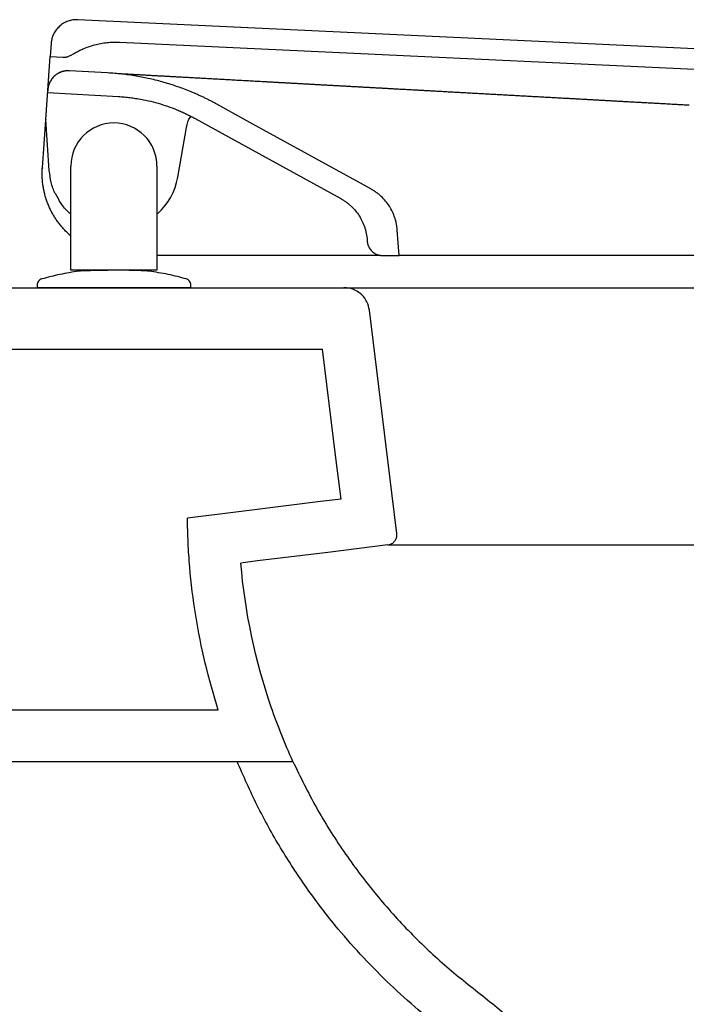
# Model space of a CAD drawing. Header units: millimetres. Extents: x 4630.87 to 4631.42, y 2456.645 to 2457.151.
# Tile 2 of 3: x 4630.992 to 4631.122, y 2456.959 to 2457.151. Entities that reach past the tile are written whole.
import ezdxf

# ---------------------------------------------------------------- set-up
doc = ezdxf.new("R2010")
doc.units = ezdxf.units.MM
doc.layers.add('SANINDUSA', color=3, linetype='Continuous')

msp = doc.modelspace()

# ---------------------------------------------------------------- linework, layer by layer
at = {"layer": 'SANINDUSA'}
for p, q in [((4631.411708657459, 2457.131627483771), (4631.003345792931, 2457.150885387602)), ((4630.998122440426, 2457.146239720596), (4630.9979429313, 2457.143672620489)), ((4631.011482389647, 2457.146497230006), (4631.406457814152, 2457.12787066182)), ((4630.99708321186, 2457.131378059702), (4630.9979429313, 2457.143672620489)), ((4630.9979429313, 2457.143672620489), (4631.000400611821, 2457.143556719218)), ((4631.002150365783, 2457.144021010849), (4631.00215036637, 2457.144021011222)), ((4631.002150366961, 2457.144021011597), (4631.002150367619, 2457.144021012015)), ((4631.009164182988, 2457.140503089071), (4631.001700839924, 2457.140914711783)), ((4630.99749030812, 2457.137199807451), (4630.997451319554, 2457.136642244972)), ((4630.997451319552, 2457.136642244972), (4631.011303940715, 2457.135878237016)), ((4631.037544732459, 2457.130517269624), (4631.030512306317, 2457.134386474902)), ((4630.99642311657, 2457.121938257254), (4630.997082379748, 2457.131366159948)), ((4630.997776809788, 2457.121435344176), (4630.997082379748, 2457.131366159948)), ((4631.026248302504, 2457.13159636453), (4631.035373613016, 2457.126575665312)), ((4631.0228538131, 2457.120121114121), (4631.024569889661, 2457.129853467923)), ((4631.060583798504, 2457.117841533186), (4631.037544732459, 2457.130517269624)), ((4631.035373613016, 2457.126575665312), (4631.054702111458, 2457.115941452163)), ((4630.996423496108, 2457.121938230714), (4630.996422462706, 2457.121923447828)), ((4631.001995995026, 2457.101950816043), (4631.001995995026, 2457.122317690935)), ((4631.018795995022, 2457.122317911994), (4631.018795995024, 2457.101950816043)), ((4631.06608544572, 2457.104822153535), (4631.065738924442, 2457.109777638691)), ((4631.059857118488, 2457.107877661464), (4631.059875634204, 2457.107612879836)), ((4631.062518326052, 2457.104822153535), (4631.018795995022, 2457.104822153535)), ((4631.062868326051, 2457.104822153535), (4631.06608544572, 2457.104822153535)), ((4631.351949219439, 2457.104822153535), (4631.06608544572, 2457.104822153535)), ((4631.002440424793, 2457.101950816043), (4631.001995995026, 2457.101950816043)), ((4631.002613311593, 2457.101950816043), (4631.002440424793, 2457.101950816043)), ((4631.002800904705, 2457.101950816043), (4631.002613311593, 2457.101950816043)), ((4631.002995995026, 2457.101950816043), (4631.002800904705, 2457.101950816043)), ((4631.017795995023, 2457.101950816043), (4631.002995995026, 2457.101950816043)), ((4631.017991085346, 2457.101950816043), (4631.017795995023, 2457.101950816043)), ((4631.018178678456, 2457.101950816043), (4631.017991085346, 2457.101950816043)), ((4631.018795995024, 2457.101950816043), (4631.018178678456, 2457.101950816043)), ((4630.995395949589, 2457.099066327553), (4630.995395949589, 2457.09855111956)), ((4631.025409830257, 2457.098555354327), (4631.025409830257, 2457.09907056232)), ((4630.869884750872, 2457.098555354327), (4631.055329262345, 2457.098555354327)), ((4631.064673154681, 2457.058480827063), (4631.060292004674, 2457.094164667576)), ((4630.909884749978, 2457.086555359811), (4631.051151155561, 2457.086555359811)), ((4631.065648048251, 2457.0505404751), (4631.064673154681, 2457.058480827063)), ((4631.034752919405, 2457.054807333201), (4631.024762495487, 2457.053580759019)), ((4631.063906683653, 2457.048311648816), (4631.360583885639, 2457.048311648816)), ((4631.0307875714, 2457.0160553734), (4630.93988475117, 2457.0160553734)), ((4630.899884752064, 2457.006055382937), (4631.034444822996, 2457.006055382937)), ((4631.034444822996, 2457.006055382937), (4631.045347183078, 2457.006055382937))]:
    msp.add_line(p, q, dxfattribs=at)
at = {"layer": 'SANINDUSA', "flags": 128}
for points in [[(4630.99708321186, 2457.131378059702), (4630.997082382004, 2457.131372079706), (4630.997082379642, 2457.131366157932)], [(4631.054747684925, 2457.057262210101), (4631.053760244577, 2457.065304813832), (4631.051151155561, 2457.086555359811)], [(4631.054747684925, 2457.057262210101), (4631.050754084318, 2457.056771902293), (4631.036834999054, 2457.055062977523), (4631.034752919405, 2457.054807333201)], [(4631.063906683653, 2457.048311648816), (4631.052173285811, 2457.046871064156), (4631.038454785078, 2457.045186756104), (4631.035181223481, 2457.044784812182)]]:
    msp.add_lwpolyline(points, dxfattribs=at)
at = {"layer": 'SANINDUSA'}
msp.add_arc((4631.010669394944, 2457.122225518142), 0.0123648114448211, 312.1031364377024, 350.2009609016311, dxfattribs=at)
for points, knots in [([(4631.003345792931, 2457.150885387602), (4631.003281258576, 2457.150887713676), (4631.003152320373, 2457.150892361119), (4631.002958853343, 2457.150889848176), (4631.002765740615, 2457.15088036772), (4631.002572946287, 2457.150863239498), (4631.00228503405, 2457.150826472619), (4631.001904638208, 2457.150751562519), (4631.001440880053, 2457.150612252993), (4631.000992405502, 2457.150428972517), (4631.000421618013, 2457.150128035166), (4630.999766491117, 2457.149650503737), (4630.999215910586, 2457.149055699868), (4630.998850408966, 2457.148523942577), (4630.99861611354, 2457.14810008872), (4630.998423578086, 2457.147655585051), (4630.99829152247, 2457.147245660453), (4630.998205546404, 2457.146879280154), (4630.998150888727, 2457.146561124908), (4630.998131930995, 2457.146346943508), (4630.998122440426, 2457.146239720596)], [0, 0, 0, 0, 0.02503999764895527, 0.05002935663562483, 0.07500560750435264, 0.10000633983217, 0.125069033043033, 0.1875475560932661, 0.2500972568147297, 0.3125757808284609, 0.3751254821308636, 0.5000067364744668, 0.624887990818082, 0.6873665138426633, 0.7499162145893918, 0.8123947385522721, 0.8749444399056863, 0.9166429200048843, 0.9582700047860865, 1, 1, 1, 1]), ([(4631.002150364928, 2457.144021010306), (4631.002265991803, 2457.144093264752), (4631.002497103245, 2457.144237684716), (4631.00285049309, 2457.144442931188), (4631.003208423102, 2457.144639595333), (4631.003571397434, 2457.144826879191), (4631.003939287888, 2457.145004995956), (4631.004559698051, 2457.145286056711), (4631.005448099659, 2457.145635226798), (4631.006620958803, 2457.145994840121), (4631.007818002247, 2457.146264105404), (4631.008830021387, 2457.146411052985), (4631.009644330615, 2457.146482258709), (4631.01025651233, 2457.146511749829), (4631.01086952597, 2457.146519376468), (4631.011277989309, 2457.146504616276), (4631.011482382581, 2457.14649723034)], [0, 0, 0, 0, 0.04170912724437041, 0.08336691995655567, 0.1250005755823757, 0.1666373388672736, 0.208304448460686, 0.2500290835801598, 0.3749885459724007, 0.5000040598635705, 0.6249634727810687, 0.7499790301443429, 0.8125198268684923, 0.8749755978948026, 0.9374383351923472, 1, 1, 1, 1]), ([(4631.000400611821, 2457.143556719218), (4631.000451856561, 2457.143555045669), (4631.000554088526, 2457.143551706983), (4631.000707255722, 2457.143556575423), (4631.000859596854, 2457.143568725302), (4631.001011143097, 2457.143588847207), (4631.001161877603, 2457.143616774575), (4631.001361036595, 2457.143664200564), (4631.001604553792, 2457.143742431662), (4631.001886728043, 2457.14386406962), (4631.002062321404, 2457.143968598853), (4631.002150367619, 2457.144021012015)], [0, 0, 0, 0, 0.08364454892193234, 0.1668687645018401, 0.2498903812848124, 0.3329287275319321, 0.4162029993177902, 0.4999305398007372, 0.6668466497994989, 0.8329498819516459, 1, 1, 1, 1]), ([(4631.001700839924, 2457.140914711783), (4631.001636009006, 2457.140917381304), (4631.00150647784, 2457.140922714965), (4631.001312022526, 2457.140918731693), (4631.001117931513, 2457.140905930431), (4631.000860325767, 2457.140876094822), (4631.000541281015, 2457.140815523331), (4631.000167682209, 2457.140705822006), (4630.999806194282, 2457.14056050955), (4630.999345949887, 2457.140320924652), (4630.998817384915, 2457.13993926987), (4630.998372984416, 2457.139462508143), (4630.998077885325, 2457.139035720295), (4630.997888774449, 2457.138695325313), (4630.997733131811, 2457.138338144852), (4630.997613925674, 2457.137967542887), (4630.997528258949, 2457.137587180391), (4630.997502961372, 2457.137328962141), (4630.99749030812, 2457.137199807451)], [0, 0, 0, 0, 0.03128780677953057, 0.06251255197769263, 0.09374835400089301, 0.1250692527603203, 0.1875412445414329, 0.2501017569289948, 0.3125737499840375, 0.375134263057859, 0.5000182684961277, 0.6249022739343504, 0.6873742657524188, 0.7499347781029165, 0.8124067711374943, 0.8749672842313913, 0.9374615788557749, 0.9999999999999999, 0.9999999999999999, 0.9999999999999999, 0.9999999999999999]), ([(4631.001703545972, 2457.140914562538), (4631.00163648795, 2457.140917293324), (4631.001502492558, 2457.140922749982), (4631.001301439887, 2457.140918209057), (4631.001101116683, 2457.140904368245), (4631.000901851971, 2457.140880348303), (4631.000704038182, 2457.14084642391), (4631.0005080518, 2457.14080255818), (4631.000314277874, 2457.14074880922), (4631.00012332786, 2457.140685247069), (4630.999935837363, 2457.140612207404), (4630.999752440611, 2457.140529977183), (4630.999573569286, 2457.140438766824), (4630.999399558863, 2457.140338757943), (4630.999230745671, 2457.140230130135), (4630.999067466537, 2457.140113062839), (4630.998910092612, 2457.139987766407), (4630.998759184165, 2457.139854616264), (4630.998615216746, 2457.139714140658), (4630.998478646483, 2457.139566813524), (4630.998349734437, 2457.139412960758), (4630.99822871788, 2457.139252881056), (4630.998115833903, 2457.139086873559), (4630.998011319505, 2457.138915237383), (4630.997915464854, 2457.13873836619), (4630.997828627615, 2457.13855686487), (4630.997751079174, 2457.13837138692), (4630.997683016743, 2457.138182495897), (4630.997624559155, 2457.137990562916), (4630.997575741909, 2457.137795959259), (4630.997536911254, 2457.137599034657), (4630.997507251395, 2457.137400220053), (4630.997495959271, 2457.137266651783), (4630.99749030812, 2457.137199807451)], [0, 0, 0, 0, 0.03233022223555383, 0.06460227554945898, 0.09683561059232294, 0.1290496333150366, 0.1612640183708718, 0.1934990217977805, 0.2257757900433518, 0.258112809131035, 0.2904253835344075, 0.3226856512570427, 0.354913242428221, 0.3871276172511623, 0.4193483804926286, 0.4515955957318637, 0.4838900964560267, 0.5162313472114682, 0.5485225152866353, 0.5807669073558, 0.6129843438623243, 0.6451943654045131, 0.6774165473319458, 0.7096708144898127, 0.7419777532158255, 0.7743066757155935, 0.8065752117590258, 0.8388016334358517, 0.8710060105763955, 0.9032080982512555, 0.9354276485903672, 0.9676847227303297, 0.9999999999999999, 0.9999999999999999, 0.9999999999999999, 0.9999999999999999]), ([(4631.030512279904, 2457.134386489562), (4631.030306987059, 2457.134498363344), (4631.029896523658, 2457.134722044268), (4631.029275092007, 2457.135046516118), (4631.028649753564, 2457.135362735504), (4631.028020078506, 2457.135669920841), (4631.027386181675, 2457.135968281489), (4631.026748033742, 2457.136257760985), (4631.026105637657, 2457.136538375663), (4631.024813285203, 2457.137081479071), (4631.022846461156, 2457.137828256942), (4631.020175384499, 2457.138674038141), (4631.017463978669, 2457.139368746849), (4631.015177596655, 2457.139819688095), (4631.013336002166, 2457.140103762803), (4631.011949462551, 2457.140277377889), (4631.01055872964, 2457.140414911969), (4631.009628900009, 2457.140473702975), (4631.009163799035, 2457.140503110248)], [0, 0, 0, 0, 0.03132204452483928, 0.06262543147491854, 0.09391631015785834, 0.125200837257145, 0.1564851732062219, 0.1877754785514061, 0.2190779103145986, 0.250398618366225, 0.3755812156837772, 0.5007665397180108, 0.6255729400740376, 0.7503785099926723, 0.8128065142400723, 0.8751868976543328, 0.9375684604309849, 1, 1, 1, 1]), ([(4631.011143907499, 2457.140393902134), (4631.011206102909, 2457.140390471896), (4631.011330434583, 2457.140383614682), (4631.011463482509, 2457.140376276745), (4631.011529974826, 2457.140372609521)], [0, 0, 0, 0, 0.5002378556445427, 1, 1, 1, 1]), ([(4631.011529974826, 2457.140372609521), (4631.011597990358, 2457.140368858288), (4631.011733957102, 2457.14036135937), (4631.011878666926, 2457.140353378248), (4631.011950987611, 2457.140349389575)], [0, 0, 0, 0, 0.5002365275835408, 1, 1, 1, 1]), ([(4631.011950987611, 2457.140349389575), (4631.012024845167, 2457.140345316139), (4631.012172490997, 2457.140337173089), (4631.012328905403, 2457.140328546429), (4631.012407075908, 2457.140324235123)], [0, 0, 0, 0, 0.5002346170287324, 1, 1, 1, 1]), ([(4631.012407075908, 2457.140324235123), (4631.012486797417, 2457.140319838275), (4631.012646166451, 2457.14031104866), (4631.01281432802, 2457.140301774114), (4631.012898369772, 2457.140297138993)], [0, 0, 0, 0, 0.500232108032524, 1, 1, 1, 1]), ([(4631.012898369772, 2457.140297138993), (4631.012983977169, 2457.140292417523), (4631.013155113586, 2457.140282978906), (4631.013335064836, 2457.140273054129), (4631.013424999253, 2457.140268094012)], [0, 0, 0, 0, 0.5002289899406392, 1, 1, 1, 1]), ([(4631.013424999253, 2457.140268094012), (4631.013520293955, 2457.140262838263), (4631.013710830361, 2457.140252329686), (4631.013909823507, 2457.140241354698), (4631.014009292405, 2457.140235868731)], [0, 0, 0, 0, 0.5001390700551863, 1, 1, 1, 1]), ([(4631.014009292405, 2457.140235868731), (4631.01411020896, 2457.140230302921), (4631.014311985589, 2457.140219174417), (4631.01452221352, 2457.140207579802), (4631.014627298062, 2457.140201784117)], [0, 0, 0, 0, 0.5001399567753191, 0.9999999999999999, 0.9999999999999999, 0.9999999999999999, 0.9999999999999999]), ([(4631.014627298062, 2457.140201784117), (4631.014733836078, 2457.14019590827), (4631.014946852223, 2457.140184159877), (4631.015168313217, 2457.140171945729), (4631.015279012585, 2457.140165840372)], [0, 0, 0, 0, 0.5001405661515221, 0.9999999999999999, 0.9999999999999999, 0.9999999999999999, 0.9999999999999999]), ([(4631.015279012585, 2457.140165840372), (4631.01539117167, 2457.140159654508), (4631.01561542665, 2457.140147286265), (4631.015848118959, 2457.140134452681), (4631.015964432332, 2457.140128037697)], [0, 0, 0, 0, 0.5001408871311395, 1, 1, 1, 1]), ([(4631.015964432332, 2457.140128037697), (4631.016082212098, 2457.140121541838), (4631.016317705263, 2457.14010855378), (4631.01656162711, 2457.140095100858), (4631.016683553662, 2457.140088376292)], [0, 0, 0, 0, 0.5001409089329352, 1, 1, 1, 1]), ([(4631.016683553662, 2457.140088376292), (4631.01680695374, 2457.140081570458), (4631.017053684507, 2457.140067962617), (4631.017308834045, 2457.140053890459), (4631.017436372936, 2457.140046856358)], [0, 0, 0, 0, 0.5001406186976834, 1, 1, 1, 1]), ([(4631.017436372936, 2457.140046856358), (4631.017565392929, 2457.140039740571), (4631.01782336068, 2457.140025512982), (4631.018089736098, 2457.140010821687), (4631.018222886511, 2457.140003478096)], [0, 0, 0, 0, 0.5001400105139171, 0.9999999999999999, 0.9999999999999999, 0.9999999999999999, 0.9999999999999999]), ([(4631.018222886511, 2457.140003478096), (4631.018357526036, 2457.139996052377), (4631.018626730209, 2457.13998120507), (4631.01890432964, 2457.139965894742), (4631.019043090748, 2457.139958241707)], [0, 0, 0, 0, 0.5001390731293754, 1, 1, 1, 1]), ([(4631.019043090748, 2457.139958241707), (4631.019183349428, 2457.139950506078), (4631.0194637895, 2457.139935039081), (4631.019752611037, 2457.139919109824), (4631.019896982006, 2457.139911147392)], [0, 0, 0, 0, 0.5001377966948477, 0.9999999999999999, 0.9999999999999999, 0.9999999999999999, 0.9999999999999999]), ([(4631.019896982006, 2457.139911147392), (4631.020042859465, 2457.139903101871), (4631.020334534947, 2457.139887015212), (4631.020634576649, 2457.139870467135), (4631.020784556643, 2457.13986219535)], [0, 0, 0, 0, 0.5001361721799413, 1, 1, 1, 1]), ([(4631.020784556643, 2457.13986219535), (4631.02093605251, 2457.13985383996), (4631.021238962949, 2457.139837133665), (4631.021550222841, 2457.139819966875), (4631.021705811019, 2457.139811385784)], [0, 0, 0, 0, 0.5001341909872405, 1, 1, 1, 1]), ([(4631.021705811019, 2457.139811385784), (4631.021860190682, 2457.139802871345), (4631.022168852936, 2457.139785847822), (4631.022485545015, 2457.139768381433), (4631.022643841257, 2457.139759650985)], [0, 0, 0, 0, 0.500157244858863, 1, 1, 1, 1]), ([(4631.022643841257, 2457.139759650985), (4631.022803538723, 2457.139750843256), (4631.023122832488, 2457.139733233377), (4631.02345013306, 2457.139715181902), (4631.023613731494, 2457.139706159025)], [0, 0, 0, 0, 0.5001584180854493, 1, 1, 1, 1]), ([(4631.023613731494, 2457.139706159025), (4631.023778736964, 2457.139697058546), (4631.024108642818, 2457.139678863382), (4631.024446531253, 2457.13966022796), (4631.024615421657, 2457.139650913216)], [0, 0, 0, 0, 0.5001592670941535, 1, 1, 1, 1]), ([(4631.024615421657, 2457.139650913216), (4631.024785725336, 2457.139641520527), (4631.025126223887, 2457.13962274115), (4631.025474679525, 2457.139603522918), (4631.025648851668, 2457.139593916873)], [0, 0, 0, 0, 0.500159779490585, 1, 1, 1, 1]), ([(4631.025648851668, 2457.139593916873), (4631.025824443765, 2457.139584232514), (4631.026175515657, 2457.139564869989), (4631.026534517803, 2457.139545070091), (4631.026713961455, 2457.139535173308)], [0, 0, 0, 0, 0.500159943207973, 1, 1, 1, 1]), ([(4631.026713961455, 2457.139535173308), (4631.026894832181, 2457.139525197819), (4631.027256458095, 2457.139505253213), (4631.027625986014, 2457.13948487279), (4631.027810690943, 2457.139474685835)], [0, 0, 0, 0, 0.5001597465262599, 1, 1, 1, 1]), ([(4631.027810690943, 2457.139474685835), (4631.027996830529, 2457.139464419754), (4631.028368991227, 2457.139443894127), (4631.028749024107, 2457.139422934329), (4631.028938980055, 2457.139412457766)], [0, 0, 0, 0, 0.5001591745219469, 1, 1, 1, 1]), ([(4631.028938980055, 2457.139412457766), (4631.0291303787, 2457.139401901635), (4631.029513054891, 2457.139380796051), (4631.029903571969, 2457.139359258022), (4631.030098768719, 2457.139348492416)], [0, 0, 0, 0, 0.5001582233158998, 1, 1, 1, 1]), ([(4631.030098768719, 2457.139348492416), (4631.030295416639, 2457.139337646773), (4631.030688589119, 2457.139315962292), (4631.031089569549, 2457.139293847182), (4631.031289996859, 2457.139282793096)], [0, 0, 0, 0, 0.5001568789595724, 1, 1, 1, 1]), ([(4631.031289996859, 2457.139282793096), (4631.031491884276, 2457.139271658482), (4631.031895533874, 2457.139249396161), (4631.032306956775, 2457.139226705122), (4631.032512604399, 2457.139215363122)], [0, 0, 0, 0, 0.5001551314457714, 1, 1, 1, 1]), ([(4631.032512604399, 2457.139215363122), (4631.032719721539, 2457.139203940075), (4631.033133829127, 2457.139181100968), (4631.033555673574, 2457.139157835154), (4631.033766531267, 2457.139146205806)], [0, 0, 0, 0, 0.500152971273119, 1, 1, 1, 1]), ([(4631.033766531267, 2457.139146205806), (4631.033978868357, 2457.139134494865), (4631.034403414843, 2457.139111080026), (4631.034835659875, 2457.139087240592), (4631.035051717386, 2457.139075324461)], [0, 0, 0, 0, 0.5001503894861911, 1, 1, 1, 1]), ([(4631.035051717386, 2457.139075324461), (4631.035263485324, 2457.13906364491), (4631.035686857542, 2457.139040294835), (4631.036117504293, 2457.139016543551), (4631.036332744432, 2457.1390046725)], [0, 0, 0, 0, 0.5001932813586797, 1, 1, 1, 1]), ([(4631.036332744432, 2457.1390046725), (4631.03654931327, 2457.138992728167), (4631.036982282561, 2457.138968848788), (4631.037422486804, 2457.138944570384), (4631.037642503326, 2457.138932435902)], [0, 0, 0, 0, 0.5001944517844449, 1, 1, 1, 1]), ([(4631.037642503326, 2457.138932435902), (4631.037863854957, 2457.138920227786), (4631.038306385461, 2457.138895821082), (4631.038756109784, 2457.13887101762), (4631.038980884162, 2457.13885862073)], [0, 0, 0, 0, 0.5001951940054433, 1, 1, 1, 1]), ([(4631.038980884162, 2457.13885862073), (4631.039207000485, 2457.13884614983), (4631.039659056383, 2457.138821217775), (4631.040118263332, 2457.138795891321), (4631.040347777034, 2457.138783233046)], [0, 0, 0, 0, 0.5001954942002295, 1, 1, 1, 1]), ([(4631.040347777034, 2457.138783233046), (4631.040578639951, 2457.138770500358), (4631.04104018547, 2457.138745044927), (4631.041508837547, 2457.13871919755), (4631.041743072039, 2457.13870627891)], [0, 0, 0, 0, 0.500195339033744, 1, 1, 1, 1]), ([(4631.041743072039, 2457.13870627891), (4631.041978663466, 2457.138693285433), (4631.042449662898, 2457.138667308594), (4631.042927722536, 2457.138640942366), (4631.04316665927, 2457.138627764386)], [0, 0, 0, 0, 0.5001947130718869, 1, 1, 1, 1]), ([(4631.04316665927, 2457.138627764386), (4631.043406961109, 2457.138614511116), (4631.043887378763, 2457.138588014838), (4631.044374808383, 2457.138561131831), (4631.044618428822, 2457.138547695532)], [0, 0, 0, 0, 0.5001936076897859, 1, 1, 1, 1]), ([(4631.044618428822, 2457.138547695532), (4631.044863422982, 2457.13853418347), (4631.045353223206, 2457.138507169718), (4631.045849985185, 2457.138479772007), (4631.04609827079, 2457.138466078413)], [0, 0, 0, 0, 0.5001920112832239, 0.9999999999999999, 0.9999999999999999, 0.9999999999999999, 0.9999999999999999]), ([(4631.04609827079, 2457.138466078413), (4631.046347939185, 2457.138452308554), (4631.046847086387, 2457.138424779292), (4631.047353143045, 2457.138396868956), (4631.047606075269, 2457.138382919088)], [0, 0, 0, 0, 0.5001899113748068, 1, 1, 1, 1]), ([(4631.047606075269, 2457.138382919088), (4631.047860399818, 2457.13836889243), (4631.048368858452, 2457.138340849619), (4631.048884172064, 2457.138312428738), (4631.049141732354, 2457.13829822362)], [0, 0, 0, 0, 0.5001872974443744, 1, 1, 1, 1]), ([(4631.049141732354, 2457.13829822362), (4631.049400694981, 2457.13828394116), (4631.049918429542, 2457.138255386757), (4631.050442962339, 2457.138226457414), (4631.050705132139, 2457.13821199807)], [0, 0, 0, 0, 0.5001841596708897, 1, 1, 1, 1]), ([(4631.050705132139, 2457.13821199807), (4631.050969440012, 2457.138197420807), (4631.051497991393, 2457.138168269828), (4631.052033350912, 2457.138138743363), (4631.052300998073, 2457.138123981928)], [0, 0, 0, 0, 0.5000608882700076, 1, 1, 1, 1]), ([(4631.052300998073, 2457.138123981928), (4631.052569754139, 2457.138109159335), (4631.053107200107, 2457.138079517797), (4631.053651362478, 2457.138049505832), (4631.053923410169, 2457.138034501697)], [0, 0, 0, 0, 0.5000615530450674, 1, 1, 1, 1]), ([(4631.053923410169, 2457.138034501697), (4631.054196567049, 2457.138019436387), (4631.054742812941, 2457.13798930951), (4631.05529568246, 2457.137958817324), (4631.055572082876, 2457.137943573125)], [0, 0, 0, 0, 0.5000621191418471, 1, 1, 1, 1]), ([(4631.055572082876, 2457.137943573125), (4631.055849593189, 2457.137928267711), (4631.056404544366, 2457.137897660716), (4631.056966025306, 2457.137866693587), (4631.057246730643, 2457.13785121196)], [0, 0, 0, 0, 0.5000625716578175, 1, 1, 1, 1]), ([(4631.057246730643, 2457.13785121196), (4631.057528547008, 2457.137835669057), (4631.058092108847, 2457.137804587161), (4631.058662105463, 2457.137773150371), (4631.058947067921, 2457.137757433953)], [0, 0, 0, 0, 0.5000628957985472, 1, 1, 1, 1]), ([(4631.058947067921, 2457.137757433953), (4631.059233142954, 2457.137741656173), (4631.059805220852, 2457.137710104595), (4631.060383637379, 2457.137678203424), (4631.060672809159, 2457.137662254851)], [0, 0, 0, 0, 0.5000630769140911, 1, 1, 1, 1]), ([(4631.060672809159, 2457.137662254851), (4631.060963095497, 2457.137646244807), (4631.061543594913, 2457.13761422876), (4631.062130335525, 2457.137581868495), (4631.062423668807, 2457.137565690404)], [0, 0, 0, 0, 0.5000630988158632, 1, 1, 1, 1]), ([(4631.062423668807, 2457.137565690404), (4631.062718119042, 2457.137549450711), (4631.063306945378, 2457.137516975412), (4631.063901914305, 2457.137484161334), (4631.064199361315, 2457.13746775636)], [0, 0, 0, 0, 0.5000629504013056, 1, 1, 1, 1]), ([(4631.064199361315, 2457.13746775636), (4631.064497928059, 2457.137451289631), (4631.065094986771, 2457.137418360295), (4631.065698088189, 2457.137385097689), (4631.065999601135, 2457.137368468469)], [0, 0, 0, 0, 0.5000626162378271, 1, 1, 1, 1]), ([(4631.065999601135, 2457.137368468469), (4631.066302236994, 2457.137351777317), (4631.066907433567, 2457.137318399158), (4631.067518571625, 2457.13728469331), (4631.067824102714, 2457.137267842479)], [0, 0, 0, 0, 0.5000620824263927, 1, 1, 1, 1]), ([(4631.067824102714, 2457.137267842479), (4631.068130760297, 2457.137250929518), (4631.068744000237, 2457.137217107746), (4631.069363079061, 2457.137182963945), (4631.069672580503, 2457.137165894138)], [0, 0, 0, 0, 0.500061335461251, 1, 1, 1, 1]), ([(4631.069672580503, 2457.137165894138), (4631.069983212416, 2457.137148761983), (4631.07060440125, 2457.137114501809), (4631.071231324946, 2457.137079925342), (4631.071544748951, 2457.137062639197)], [0, 0, 0, 0, 0.5000603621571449, 1, 1, 1, 1]), ([(4631.011303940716, 2457.135878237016), (4631.011490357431, 2457.135867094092), (4631.011863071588, 2457.135844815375), (4631.012421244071, 2457.135800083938), (4631.012978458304, 2457.135747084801), (4631.013534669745, 2457.135685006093), (4631.014089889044, 2457.135614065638), (4631.014644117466, 2457.135534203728), (4631.015657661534, 2457.135371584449), (4631.01712320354, 2457.135082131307), (4631.019022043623, 2457.134594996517), (4631.020890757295, 2457.134002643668), (4631.022418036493, 2457.13342228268), (4631.023618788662, 2457.132907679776), (4631.024507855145, 2457.132496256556), (4631.025385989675, 2457.132061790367), (4631.025960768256, 2457.131751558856), (4631.026248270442, 2457.131596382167)], [0, 0, 0, 0, 0.03574036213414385, 0.07145785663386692, 0.1071616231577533, 0.1428608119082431, 0.1785645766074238, 0.2142820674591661, 0.2500224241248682, 0.375018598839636, 0.5000148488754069, 0.625010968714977, 0.7500072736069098, 0.8125298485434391, 0.8750034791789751, 0.9374771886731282, 1, 1, 1, 1]), ([(4631.071544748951, 2457.137062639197), (4631.071859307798, 2457.137045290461), (4631.072488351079, 2457.137010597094), (4631.073123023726, 2457.136975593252), (4631.073440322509, 2457.136958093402)], [0, 0, 0, 0, 0.5000591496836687, 1, 1, 1, 1]), ([(4631.073440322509, 2457.136958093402), (4631.073768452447, 2457.136939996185), (4631.074422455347, 2457.136903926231), (4631.075080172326, 2457.136867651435), (4631.07540789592, 2457.13684957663)], [0, 0, 0, 0, 0.5017255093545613, 1, 1, 1, 1]), ([(4631.07540789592, 2457.13684957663), (4631.075738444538, 2457.136831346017), (4631.076397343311, 2457.136795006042), (4631.07706005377, 2457.136758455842), (4631.077390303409, 2457.136740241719)], [0, 0, 0, 0, 0.5016682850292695, 0.9999999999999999, 0.9999999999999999, 0.9999999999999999, 0.9999999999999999]), ([(4631.077390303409, 2457.136740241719), (4631.077723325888, 2457.136721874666), (4631.078387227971, 2457.136685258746), (4631.079055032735, 2457.136648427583), (4631.079387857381, 2457.13663007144)], [0, 0, 0, 0, 0.5016138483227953, 1, 1, 1, 1]), ([(4631.079387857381, 2457.13663007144), (4631.079723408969, 2457.136611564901), (4631.080392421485, 2457.136574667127), (4631.081065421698, 2457.136537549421), (4631.081400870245, 2457.136519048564)], [0, 0, 0, 0, 0.5015624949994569, 1, 1, 1, 1]), ([(4631.081400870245, 2457.136519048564), (4631.081739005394, 2457.136500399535), (4631.082413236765, 2457.136463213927), (4631.083091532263, 2457.136425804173), (4631.083429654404, 2457.136407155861)], [0, 0, 0, 0, 0.5015120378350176, 1, 1, 1, 1]), ([(4631.083429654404, 2457.136407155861), (4631.083770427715, 2457.136388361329), (4631.084449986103, 2457.136350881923), (4631.085133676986, 2457.136313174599), (4631.085474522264, 2457.136294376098)], [0, 0, 0, 0, 0.5014628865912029, 1, 1, 1, 1]), ([(4631.085474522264, 2457.136294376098), (4631.085817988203, 2457.136275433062), (4631.086502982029, 2457.136237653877), (4631.087192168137, 2457.136199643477), (4631.087535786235, 2457.136180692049)], [0, 0, 0, 0, 0.5014146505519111, 1, 1, 1, 1]), ([(4631.087535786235, 2457.136180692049), (4631.087881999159, 2457.136161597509), (4631.088572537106, 2457.136123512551), (4631.089267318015, 2457.136085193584), (4631.089613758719, 2457.136066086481)], [0, 0, 0, 0, 0.5013669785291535, 1, 1, 1, 1]), ([(4631.089613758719, 2457.136066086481), (4631.089962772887, 2457.136046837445), (4631.090658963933, 2457.136008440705), (4631.091359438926, 2457.135969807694), (4631.091708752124, 2457.135950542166)], [0, 0, 0, 0, 0.5013195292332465, 1, 1, 1, 1]), ([(4631.091708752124, 2457.135950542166), (4631.092060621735, 2457.135931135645), (4631.092762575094, 2457.135892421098), (4631.093468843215, 2457.13585346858), (4631.093821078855, 2457.135834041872)], [0, 0, 0, 0, 0.5012720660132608, 1, 1, 1, 1]), ([(4631.093821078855, 2457.135834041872), (4631.09417585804, 2457.135814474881), (4631.094883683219, 2457.135775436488), (4631.095595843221, 2457.135736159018), (4631.09595105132, 2457.135716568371)], [0, 0, 0, 0, 0.5012243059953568, 1, 1, 1, 1]), ([(4631.09595105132, 2457.135716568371), (4631.096308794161, 2457.135696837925), (4631.097022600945, 2457.135657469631), (4631.097740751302, 2457.135617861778), (4631.098098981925, 2457.135598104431)], [0, 0, 0, 0, 0.5011760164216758, 1, 1, 1, 1]), ([(4631.098098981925, 2457.135598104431), (4631.098403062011, 2457.135581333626), (4631.099010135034, 2457.135547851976), (4631.099620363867, 2457.135514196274), (4631.099924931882, 2457.135497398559)], [0, 0, 0, 0, 0.5008954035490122, 1, 1, 1, 1]), ([(4631.099924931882, 2457.135497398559), (4631.100231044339, 2457.135480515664), (4631.10084218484, 2457.135446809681), (4631.101456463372, 2457.135412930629), (4631.101763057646, 2457.13539602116)], [0, 0, 0, 0, 0.500887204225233, 1, 1, 1, 1]), ([(4631.101763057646, 2457.13539602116), (4631.102071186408, 2457.13537902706), (4631.102686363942, 2457.135345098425), (4631.103304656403, 2457.135310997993), (4631.103613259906, 2457.13529397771)], [0, 0, 0, 0, 0.500877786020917, 1, 1, 1, 1]), ([(4631.103613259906, 2457.13529397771), (4631.103923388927, 2457.135276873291), (4631.10454257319, 2457.135242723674), (4631.105164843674, 2457.135208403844), (4631.10547543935, 2457.135191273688)], [0, 0, 0, 0, 0.5008670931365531, 1, 1, 1, 1]), ([(4631.10547543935, 2457.135191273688), (4631.105787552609, 2457.135174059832), (4631.106410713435, 2457.135139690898), (4631.107036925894, 2457.135105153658), (4631.107349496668, 2457.13508791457)], [0, 0, 0, 0, 0.5008550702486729, 1, 1, 1, 1]), ([(4631.107349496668, 2457.13508791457), (4631.107663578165, 2457.135070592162), (4631.108290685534, 2457.135036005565), (4631.108920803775, 2457.135001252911), (4631.109235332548, 2457.134983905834)], [0, 0, 0, 0, 0.5008416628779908, 1, 1, 1, 1]), ([(4631.109235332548, 2457.134983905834), (4631.109551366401, 2457.134966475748), (4631.110182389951, 2457.134931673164), (4631.110816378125, 2457.134896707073), (4631.11113284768, 2457.134879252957)], [0, 0, 0, 0, 0.5008273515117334, 1, 1, 1, 1]), ([(4631.11113284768, 2457.134879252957), (4631.11145081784, 2457.134861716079), (4631.112085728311, 2457.13482669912), (4631.112723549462, 2457.134791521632), (4631.113041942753, 2457.134773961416)], [0, 0, 0, 0, 0.5008110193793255, 1, 1, 1, 1]), ([(4631.113041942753, 2457.134773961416), (4631.113361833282, 2457.134756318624), (4631.114000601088, 2457.134721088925), (4631.114642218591, 2457.134685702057), (4631.114962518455, 2457.134668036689)], [0, 0, 0, 0, 0.5007931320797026, 1, 1, 1, 1]), ([(4631.114962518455, 2457.134668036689), (4631.115284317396, 2457.134650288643), (4631.115926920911, 2457.134614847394), (4631.116572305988, 2457.134579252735), (4631.116894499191, 2457.134561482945)], [0, 0, 0, 0, 0.5007737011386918, 1, 1, 1, 1]), ([(4631.116894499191, 2457.134561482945), (4631.11721922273, 2457.1345435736), (4631.117867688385, 2457.134507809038), (4631.118842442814, 2457.134454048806), (4631.11981659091, 2457.134400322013), (4631.120467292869, 2457.134364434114), (4631.120792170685, 2457.13434651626)], [0, 0, 0, 0, 0.2511215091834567, 0.5014840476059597, 0.7511045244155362, 1, 1, 1, 1]), ([(4631.120792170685, 2457.13434651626), (4631.121119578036, 2457.134328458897), (4631.121773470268, 2457.134292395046), (4631.122429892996, 2457.134256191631), (4631.12275764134, 2457.13423811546)], [0, 0, 0, 0, 0.5007053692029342, 1, 1, 1, 1]), ([(4631.024569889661, 2457.129853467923), (4631.02472071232, 2457.130589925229), (4631.024888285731, 2457.131408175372), (4631.025428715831, 2457.132004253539), (4631.02548273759, 2457.132063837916)], [0, 0, 0, 0, 0.9000393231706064, 1, 1, 1, 1]), ([(4631.018795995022, 2457.122317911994), (4631.018795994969, 2457.122323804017), (4631.018795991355, 2457.122326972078), (4631.018795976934, 2457.122336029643), (4631.018795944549, 2457.122349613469), (4631.018795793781, 2457.122381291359), (4631.018795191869, 2457.122444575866), (4631.018792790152, 2457.122570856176), (4631.018783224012, 2457.122822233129), (4631.018745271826, 2457.123320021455), (4631.018595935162, 2457.124293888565), (4631.018018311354, 2457.126140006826), (4631.015865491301, 2457.129307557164), (4631.012715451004, 2457.13071780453), (4631.005756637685, 2457.130717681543), (4631.001995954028, 2457.126956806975), (4631.001995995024, 2457.122317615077)], [0, 0, 0, 0, 0.00048828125, 0.00048828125, 0.0009765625, 0.001953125, 0.003906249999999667, 0.007812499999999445, 0.01562499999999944, 0.03124999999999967, 0.0625, 0.1250000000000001, 0.2500000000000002, 0.5000000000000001, 0.5000000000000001, 1, 1, 1, 1]), ([(4630.996386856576, 2457.121116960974), (4630.996390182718, 2457.12125141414), (4630.99639683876, 2457.121520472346), (4630.996413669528, 2457.121789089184), (4630.996422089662, 2457.121923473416)], [0, 0, 0, 0, 0.4997177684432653, 0.9999999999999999, 0.9999999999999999, 0.9999999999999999, 0.9999999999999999]), ([(4630.996399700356, 2457.121527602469), (4630.996402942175, 2457.121596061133), (4630.996409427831, 2457.121733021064), (4630.996418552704, 2457.121869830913), (4630.99642311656, 2457.121938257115)], [0, 0, 0, 0, 0.4998444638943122, 1, 1, 1, 1]), ([(4630.996392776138, 2457.120296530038), (4630.996389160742, 2457.12043319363), (4630.996381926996, 2457.120706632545), (4630.996385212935, 2457.120980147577), (4630.996386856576, 2457.121116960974)], [0, 0, 0, 0, 0.4997956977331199, 1, 1, 1, 1]), ([(4630.996440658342, 2457.119478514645), (4630.996430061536, 2457.119614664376), (4630.996408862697, 2457.11988703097), (4630.996398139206, 2457.120160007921), (4630.996392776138, 2457.120296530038)], [0, 0, 0, 0, 0.4998767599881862, 1, 1, 1, 1]), ([(4631.001995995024, 2457.112911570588), (4631.001838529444, 2457.113037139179), (4631.001095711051, 2457.113629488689), (4631.0000390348, 2457.114916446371), (4630.999352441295, 2457.116252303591), (4630.998577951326, 2457.117558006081), (4630.998085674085, 2457.119126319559), (4630.997880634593, 2457.120659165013), (4630.997776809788, 2457.121435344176)], [0, 0, 0, 0, 0.06191849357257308, 0.29209047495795, 0.5036811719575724, 0.523767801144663, 0.7588527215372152, 1, 1, 1, 1]), ([(4630.996530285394, 2457.118664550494), (4630.996512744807, 2457.118799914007), (4630.996477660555, 2457.119070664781), (4630.996452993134, 2457.119342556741), (4630.996440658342, 2457.119478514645)], [0, 0, 0, 0, 0.4999561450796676, 1, 1, 1, 1]), ([(4630.996661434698, 2457.117856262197), (4630.996636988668, 2457.11799056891), (4630.996588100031, 2457.118259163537), (4630.996549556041, 2457.118529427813), (4630.996530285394, 2457.118664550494)], [0, 0, 0, 0, 0.5000349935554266, 1, 1, 1, 1]), ([(4630.996833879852, 2457.117055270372), (4630.996802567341, 2457.117188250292), (4630.996739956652, 2457.117454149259), (4630.996687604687, 2457.117722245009), (4630.996661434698, 2457.117856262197)], [0, 0, 0, 0, 0.500114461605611, 1, 1, 1, 1]), ([(4630.997047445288, 2457.116263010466), (4630.997009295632, 2457.116394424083), (4630.996933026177, 2457.116657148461), (4630.996866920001, 2457.11692259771), (4630.996833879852, 2457.117055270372)], [0, 0, 0, 0, 0.5001957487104, 1, 1, 1, 1]), ([(4630.997301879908, 2457.115481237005), (4630.997256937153, 2457.115610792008), (4630.997167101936, 2457.11586975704), (4630.997087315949, 2457.116131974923), (4630.997047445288, 2457.116263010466)], [0, 0, 0, 0, 0.5002799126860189, 1, 1, 1, 1]), ([(4631.054701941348, 2457.115941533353), (4631.054793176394, 2457.115890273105), (4631.054975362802, 2457.115787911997), (4631.055242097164, 2457.115623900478), (4631.055503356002, 2457.115452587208), (4631.055758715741, 2457.115273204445), (4631.056008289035, 2457.115085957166), (4631.056252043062, 2457.114890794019), (4631.056489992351, 2457.114687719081), (4631.056951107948, 2457.114268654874), (4631.057593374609, 2457.113587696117), (4631.058328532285, 2457.112579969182), (4631.058935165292, 2457.111488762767), (4631.059322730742, 2457.110521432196), (4631.059559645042, 2457.109724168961), (4631.059698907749, 2457.10911599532), (4631.059802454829, 2457.108500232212), (4631.05983887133, 2457.108085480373), (4631.059857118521, 2457.107877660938)], [0, 0, 0, 0, 0.03146635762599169, 0.06283487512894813, 0.09413610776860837, 0.1254008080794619, 0.1566598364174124, 0.1879440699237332, 0.219284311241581, 0.2507111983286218, 0.3753004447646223, 0.4999359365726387, 0.6248779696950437, 0.7497733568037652, 0.8124187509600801, 0.8748415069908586, 0.9372869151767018, 1, 1, 1, 1]), ([(4631.065738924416, 2457.109777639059), (4631.065730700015, 2457.109881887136), (4631.065714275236, 2457.110090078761), (4631.065677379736, 2457.110400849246), (4631.06563155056, 2457.110709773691), (4631.065575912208, 2457.111016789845), (4631.065510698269, 2457.111321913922), (4631.06543584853, 2457.111625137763), (4631.065351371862, 2457.111926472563), (4631.065164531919, 2457.112521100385), (4631.064816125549, 2457.113390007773), (4631.0642101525, 2457.114480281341), (4631.06347433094, 2457.115488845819), (4631.062758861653, 2457.116246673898), (4631.062134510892, 2457.116796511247), (4631.061640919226, 2457.117178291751), (4631.061125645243, 2457.117530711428), (4631.060764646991, 2457.117737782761), (4631.060583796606, 2457.117841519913)], [0, 0, 0, 0, 0.03144353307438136, 0.06279521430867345, 0.09408562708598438, 0.12534553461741, 0.1566057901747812, 0.1878972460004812, 0.2192506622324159, 0.2506966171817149, 0.3753160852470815, 0.4999343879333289, 0.624857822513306, 0.7497798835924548, 0.8124598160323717, 0.8748931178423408, 0.9373248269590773, 1, 1, 1, 1]), ([(4630.997596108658, 2457.114713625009), (4630.997544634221, 2457.114840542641), (4630.997441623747, 2457.115094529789), (4630.997348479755, 2457.115352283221), (4630.997301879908, 2457.115481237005)], [0, 0, 0, 0, 0.4997009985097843, 1, 1, 1, 1]), ([(4630.997928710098, 2457.113963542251), (4630.997870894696, 2457.114087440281), (4630.99775521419, 2457.114335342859), (4630.997649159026, 2457.114587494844), (4630.997596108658, 2457.114713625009)], [0, 0, 0, 0, 0.4997851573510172, 1, 1, 1, 1]), ([(4630.998298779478, 2457.113232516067), (4630.998234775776, 2457.113353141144), (4630.998106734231, 2457.113594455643), (4630.997988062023, 2457.113840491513), (4630.997928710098, 2457.113963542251)], [0, 0, 0, 0, 0.4998666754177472, 1, 1, 1, 1]), ([(4630.998705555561, 2457.112521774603), (4630.998635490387, 2457.11263892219), (4630.998495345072, 2457.112873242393), (4630.998364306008, 2457.113112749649), (4630.998298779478, 2457.113232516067)], [0, 0, 0, 0, 0.4999465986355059, 1, 1, 1, 1]), ([(4630.999148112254, 2457.111832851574), (4630.999072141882, 2457.111946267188), (4630.998920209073, 2457.112173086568), (4630.99877710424, 2457.112405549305), (4630.998705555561, 2457.112521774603)], [0, 0, 0, 0, 0.500026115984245, 1, 1, 1, 1]), ([(4630.999625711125, 2457.111166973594), (4630.999543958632, 2457.111276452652), (4630.999380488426, 2457.11149536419), (4630.99922555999, 2457.111720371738), (4630.999148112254, 2457.111832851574)], [0, 0, 0, 0, 0.5001063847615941, 0.9999999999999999, 0.9999999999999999, 0.9999999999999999, 0.9999999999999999]), ([(4631.000137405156, 2457.110525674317), (4631.000050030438, 2457.110630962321), (4630.999875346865, 2457.110841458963), (4630.99970890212, 2457.111058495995), (4630.999625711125, 2457.111166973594)], [0, 0, 0, 0, 0.5001885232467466, 1, 1, 1, 1]), ([(4631.000682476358, 2457.109910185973), (4631.000589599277, 2457.110011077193), (4631.000403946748, 2457.110212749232), (4631.000226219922, 2457.11042140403), (4631.000137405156, 2457.110525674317)], [0, 0, 0, 0, 0.5002737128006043, 1, 1, 1, 1]), ([(4631.001258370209, 2457.109323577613), (4631.00116055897, 2457.109419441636), (4631.000964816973, 2457.10961128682), (4631.000776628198, 2457.109810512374), (4631.000682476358, 2457.109910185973)], [0, 0, 0, 0, 0.499694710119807, 0.9999999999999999, 0.9999999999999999, 0.9999999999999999, 0.9999999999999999]), ([(4631.001862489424, 2457.108768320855), (4631.001760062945, 2457.108858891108), (4631.001555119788, 2457.109040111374), (4631.001357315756, 2457.109229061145), (4631.001258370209, 2457.109323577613)], [0, 0, 0, 0, 0.4997799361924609, 1, 1, 1, 1]), ([(4631.059875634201, 2457.107612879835), (4631.059879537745, 2457.107566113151), (4631.05988733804, 2457.107472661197), (4631.059907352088, 2457.107333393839), (4631.059933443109, 2457.107195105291), (4631.059976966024, 2457.107012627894), (4631.060047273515, 2457.10678846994), (4631.060175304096, 2457.106484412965), (4631.060361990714, 2457.106154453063), (4631.060621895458, 2457.105818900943), (4631.06092392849, 2457.10552439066), (4631.061262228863, 2457.105276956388), (4631.061631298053, 2457.105078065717), (4631.06198275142, 2457.104948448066), (4631.062302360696, 2457.104871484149), (4631.06258397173, 2457.104829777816), (4631.062773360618, 2457.104824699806), (4631.062868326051, 2457.104822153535)], [0, 0, 0, 0, 0.0312773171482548, 0.06250018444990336, 0.09373752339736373, 0.1250581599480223, 0.1875122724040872, 0.2500822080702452, 0.3446972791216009, 0.4393204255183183, 0.532071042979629, 0.6249963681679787, 0.7178027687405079, 0.8106722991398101, 0.8738015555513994, 0.936720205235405, 1, 1, 1, 1]), ([(4631.00356871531, 2457.101777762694), (4631.002314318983, 2457.10158687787), (4630.999879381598, 2457.101216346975), (4630.99750051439, 2457.100578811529), (4630.996303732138, 2457.100265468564)], [0, 0, 0, 0, 0.5151657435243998, 1, 1, 1, 1]), ([(4631.009924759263, 2457.101950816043), (4631.009854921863, 2457.101950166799), (4631.009083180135, 2457.1019429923), (4631.007842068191, 2457.101919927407), (4631.006331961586, 2457.101889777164), (4631.005130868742, 2457.101858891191), (4631.004061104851, 2457.101820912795), (4631.003740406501, 2457.101792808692), (4631.00356871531, 2457.101777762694)], [0, 0, 0, 0, 0.02329251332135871, 0.2573950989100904, 0.4057907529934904, 0.5781240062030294, 0.7741416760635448, 1, 1, 1, 1]), ([(4631.017237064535, 2457.101781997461), (4631.017063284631, 2457.101799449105), (4631.016741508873, 2457.101831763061), (4631.015860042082, 2457.101874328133), (4631.014914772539, 2457.101907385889), (4631.013977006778, 2457.101934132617), (4631.013317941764, 2457.101945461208), (4631.013006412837, 2457.101950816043)], [0, 0, 0, 0, 0.2653364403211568, 0.4913044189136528, 0.6851962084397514, 0.8511975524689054, 0.9999999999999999, 0.9999999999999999, 0.9999999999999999, 0.9999999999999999]), ([(4631.024502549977, 2457.100269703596), (4631.023451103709, 2457.100548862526), (4631.021000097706, 2457.10120720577), (4631.018491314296, 2457.101590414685), (4631.017237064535, 2457.101781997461)], [0, 0, 0, 0, 0.5000565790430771, 1, 1, 1, 1]), ([(4630.996303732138, 2457.100265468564), (4630.996177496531, 2457.100216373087), (4630.995925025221, 2457.100118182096), (4630.995632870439, 2457.099828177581), (4630.99543393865, 2457.099467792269), (4630.995408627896, 2457.099198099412), (4630.995395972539, 2457.099063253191)], [0, 0, 0, 0, 0.2499994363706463, 0.4999990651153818, 0.7499999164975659, 1, 1, 1, 1]), ([(4631.025410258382, 2457.099067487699), (4631.025397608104, 2457.099202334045), (4631.025372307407, 2457.099472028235), (4631.025173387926, 2457.099832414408), (4631.02488124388, 2457.10012241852), (4631.024628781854, 2457.100220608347), (4631.024502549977, 2457.100269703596)], [0, 0, 0, 0, 0.2499961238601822, 0.4999950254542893, 0.7499958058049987, 1, 1, 1, 1]), ([(4631.025395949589, 2457.09855111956), (4631.025395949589, 2457.09855111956), (4631.023815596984, 2457.09855111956), (4631.01818950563, 2457.09855111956), (4631.014374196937, 2457.09855111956), (4631.006417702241, 2457.09855111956), (4631.002602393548, 2457.09855111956), (4630.996976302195, 2457.09855111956), (4630.995395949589, 2457.09855111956), (4630.995395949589, 2457.09855111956)], [0, 0, 0, 0, 0.25, 0.25, 0.5, 0.5, 0.75, 0.75, 1, 1, 1, 1]), ([(4631.025409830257, 2457.098555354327), (4631.025409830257, 2457.098555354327), (4631.023829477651, 2457.098555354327), (4631.018203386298, 2457.098555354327), (4631.014388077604, 2457.098555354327), (4631.006431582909, 2457.098555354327), (4631.002616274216, 2457.098555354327), (4630.996990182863, 2457.098555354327), (4630.995409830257, 2457.098555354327), (4630.995409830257, 2457.098555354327)], [0, 0, 0, 0, 0.25, 0.25, 0.5, 0.5, 0.75, 0.75, 1, 1, 1, 1]), ([(4631.060292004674, 2457.094164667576), (4631.060168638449, 2457.094715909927), (4631.059921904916, 2457.095818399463), (4631.058883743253, 2457.097199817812), (4631.05748644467, 2457.098170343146), (4631.056219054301, 2457.098528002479), (4631.055494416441, 2457.098550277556), (4631.055329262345, 2457.098555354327)], [0, 0, 0, 0, 0.2328182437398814, 0.4656385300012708, 0.6984563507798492, 0.9312744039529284, 1, 1, 1, 1]), ([(4631.055329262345, 2457.098555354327), (4631.055407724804, 2457.098555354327), (4631.055564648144, 2457.098555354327), (4631.056841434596, 2457.098555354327), (4631.058952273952, 2457.098555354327), (4631.061991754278, 2457.098555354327), (4631.06586958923, 2457.098555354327), (4631.070566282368, 2457.098555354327), (4631.076074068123, 2457.098555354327), (4631.0823387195, 2457.098555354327), (4631.089303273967, 2457.098555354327), (4631.096917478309, 2457.098555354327), (4631.10515183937, 2457.098555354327), (4631.11393877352, 2457.098555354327), (4631.123204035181, 2457.098555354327), (4631.133582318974, 2457.098555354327), (4631.145123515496, 2457.098555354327), (4631.157781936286, 2457.098555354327), (4631.170973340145, 2457.098555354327), (4631.184543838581, 2457.098555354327), (4631.198391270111, 2457.098555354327), (4631.211822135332, 2457.098555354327), (4631.224830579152, 2457.098555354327), (4631.237411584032, 2457.098555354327), (4631.24935960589, 2457.098555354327), (4631.260635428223, 2457.098555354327), (4631.271156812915, 2457.098555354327), (4631.281477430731, 2457.098555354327), (4631.291513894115, 2457.098555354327), (4631.301195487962, 2457.098555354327), (4631.310473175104, 2457.098555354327), (4631.319272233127, 2457.098555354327), (4631.327516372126, 2457.098555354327), (4631.335137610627, 2457.098555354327), (4631.342107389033, 2457.098555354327), (4631.348377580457, 2457.098555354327), (4631.353892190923, 2457.098555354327), (4631.358592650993, 2457.098555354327), (4631.362469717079, 2457.098555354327), (4631.365510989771, 2457.098555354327), (4631.36763781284, 2457.098555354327), (4631.368930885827, 2457.098555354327), (4631.369084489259, 2457.098555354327), (4631.369161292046, 2457.098555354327)], [0, 0, 0, 0, 0.02220288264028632, 0.04440531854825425, 0.06767272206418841, 0.09102363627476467, 0.1143751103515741, 0.1376432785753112, 0.1609190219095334, 0.1842779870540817, 0.2076367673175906, 0.2309122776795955, 0.2541879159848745, 0.2775467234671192, 0.3009052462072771, 0.3241805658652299, 0.3525604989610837, 0.3810158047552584, 0.4093956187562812, 0.4395673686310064, 0.4697819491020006, 0.4999995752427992, 0.5274471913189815, 0.5548937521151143, 0.5823209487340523, 0.6055942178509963, 0.6289505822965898, 0.6523070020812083, 0.6755802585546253, 0.698876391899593, 0.7222559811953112, 0.7456357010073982, 0.7689320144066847, 0.7922146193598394, 0.8155803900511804, 0.8389468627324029, 0.8622302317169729, 0.8854829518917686, 0.9088187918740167, 0.9321557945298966, 0.9554100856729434, 0.9777047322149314, 1, 1, 1, 1]), ([(4631.030787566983, 2457.016055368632), (4631.028850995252, 2457.022130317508), (4631.027385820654, 2457.028296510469), (4631.025872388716, 2457.037678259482), (4631.025482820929, 2457.040827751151), (4631.0250763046, 2457.04558641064), (4631.024970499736, 2457.047178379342), (4631.024820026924, 2457.050374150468), (4631.024775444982, 2457.051978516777), (4631.024762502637, 2457.053580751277)], [0, 0, 0, 0, 0.5000000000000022, 0.5000000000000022, 0.7500000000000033, 0.7500000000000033, 0.8750000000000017, 0.8750000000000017, 1, 1, 1, 1]), ([(4631.063906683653, 2457.048311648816), (4631.064127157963, 2457.048360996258), (4631.064568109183, 2457.048459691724), (4631.065120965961, 2457.048874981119), (4631.065508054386, 2457.04943380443), (4631.065677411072, 2457.05002116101), (4631.065656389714, 2457.050392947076), (4631.065648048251, 2457.0505404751)], [0, 0, 0, 0, 0.2146917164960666, 0.4293859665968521, 0.6440810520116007, 0.8587681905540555, 1, 1, 1, 1]), ([(4631.045347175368, 2457.006055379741), (4631.043764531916, 2457.009527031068), (4631.042350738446, 2457.013073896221), (4631.037961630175, 2457.025865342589), (4631.035989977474, 2457.03538127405), (4631.035181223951, 2457.044784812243)], [5.640907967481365e-08, 5.640907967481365e-08, 5.640907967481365e-08, 5.640907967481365e-08, 0.06064610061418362, 0.06064610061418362, 0.2156546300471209, 0.2156546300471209, 0.2156546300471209, 0.2156546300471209]), ([(4631.074834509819, 2456.953497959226), (4631.072919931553, 2456.955028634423), (4631.069091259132, 2456.958089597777), (4631.063626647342, 2456.963060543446), (4631.058449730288, 2456.968369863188), (4631.053166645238, 2456.974446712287), (4631.047918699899, 2456.981339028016), (4631.042828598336, 2456.989163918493), (4631.038253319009, 2456.99738635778), (4631.035714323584, 2457.003165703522), (4631.034444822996, 2457.006055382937)], [0, 0, 0, 0, 0.1096767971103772, 0.219325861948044, 0.3303391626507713, 0.4413529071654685, 0.5794948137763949, 0.7176342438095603, 0.8588168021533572, 1, 1, 1, 1]), ([(4631.045347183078, 2457.006055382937), (4631.046823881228, 2457.003018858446), (4631.049770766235, 2456.996959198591), (4631.055148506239, 2456.988422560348), (4631.061142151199, 2456.980404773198), (4631.067742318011, 2456.973011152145), (4631.074807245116, 2456.966228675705), (4631.082454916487, 2456.960277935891), (4631.091356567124, 2456.953018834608), (4631.101193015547, 2456.943989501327), (4631.111840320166, 2456.933117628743), (4631.11835407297, 2456.925338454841), (4631.121611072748, 2456.921448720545)], [0, 0, 0, 0, 0.0881907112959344, 0.1759925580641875, 0.2631936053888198, 0.3495460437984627, 0.4347546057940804, 0.5187243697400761, 0.6026363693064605, 0.7349193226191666, 0.8674546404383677, 1, 1, 1, 1])]:
    msp.add_open_spline(points, degree=3, knots=knots, dxfattribs=at)

doc.saveas('drawing.dxf')
